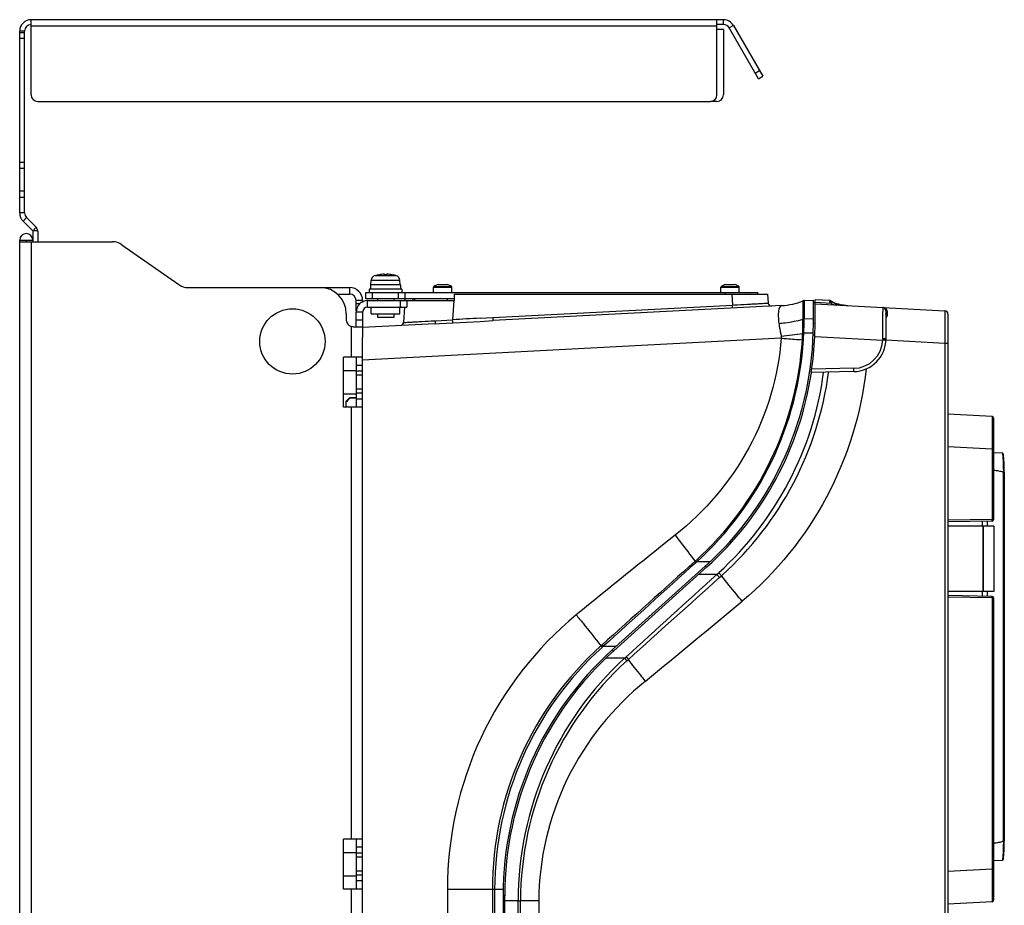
# Model space of a CAD drawing. Header units: millimetres. Extents: x 0 to 3364, y 0 to 2378.
# Tile 9 of 36: x 723 to 1024, y 1231 to 1502. Entities that reach past the tile are written whole.
import ezdxf

# ---------------------------------------------------------------- set-up
doc = ezdxf.new("R2010")
doc.units = ezdxf.units.MM
doc.header["$LTSCALE"] = 185.02
doc.layers.add('00_COMPONENTS', color=7, linetype='CONTINUOUS')

msp = doc.modelspace()

# ---------------------------------------------------------------- linework, layer by layer
at = {"layer": '00_COMPONENTS', "color": 7, "linetype": 'CONTINUOUS'}
for p, q in [((726.27, 1478.97), (726.27, 1501.97)), ((938.25, 1501.97), (726.27, 1501.97)), ((936.25, 1478.97), (936.25, 1501.97)), ((938.25, 1500.47), (938.25, 1501.97)), ((722.77, 1442.79), (722.77, 1498.47)), ((941.28, 1500.22), (950.27, 1484.64)), ((724.27, 1497.97), (722.77, 1497.97)), ((724.27, 1496.23), (722.77, 1496.23)), ((948.97, 1483.89), (950.27, 1484.64)), ((728.27, 1476.97), (934.25, 1476.97)), ((723.79, 1440.32), (726.74, 1437.36)), ((726.77, 1437.31), (726.77, 1433.97)), ((724.77, 1434.47), (724.77, 1433.97)), ((831.56, 1423.63), (832.32, 1423.81)), ((832.32, 1423.81), (832.32, 1423.81)), ((834.42, 1423.81), (834.42, 1424.03)), ((834.77, 1423.81), (834.42, 1423.81)), ((835.12, 1423.81), (834.77, 1423.81)), ((835.12, 1424.03), (835.12, 1423.81)), ((837.22, 1423.81), (837.22, 1423.81)), ((837.97, 1423.63), (837.22, 1423.81)), ((830.17, 1420.77), (830.17, 1419.47)), ((839.37, 1420.77), (830.17, 1420.77)), ((830.27, 1420.77), (830.39, 1422.23)), ((839.27, 1420.77), (839.14, 1422.23)), ((839.37, 1420.77), (839.37, 1419.47)), ((849.47, 1418.47), (849.47, 1420.06)), ((850.87, 1420.87), (853.67, 1420.87)), ((855.07, 1418.47), (855.07, 1420.06)), ((937.47, 1418.47), (937.47, 1420.06)), ((938.87, 1420.87), (941.67, 1420.87)), ((943.07, 1418.47), (943.07, 1420.06)), ((819.94, 1417.97), (823.77, 1417.97)), ((828.77, 1416.47), (828.77, 1418.47)), ((828.77, 1418.47), (948.77, 1418.47)), ((829.77, 1419.47), (829.77, 1418.47)), ((839.77, 1419.47), (829.77, 1419.47)), ((839.77, 1419.47), (839.77, 1418.47)), ((840.77, 1416.47), (840.77, 1418.47)), ((855.8, 1417.97), (855.77, 1415.97)), ((855.8, 1417.97), (951.77, 1417.97)), ((948.77, 1417.97), (948.77, 1418.47)), ((951.77, 1417.97), (951.91, 1415.24)), ((825.77, 1412.84), (825.77, 1415.97)), ((855.77, 1416.47), (828.77, 1416.47)), ((829.27, 1415.97), (855.77, 1415.97)), ((832.27, 1416.47), (832.27, 1415.97)), ((837.27, 1416.47), (837.27, 1415.97)), ((839.27, 1415.97), (839.27, 1413.97)), ((840.56, 1414), (840.31, 1409.29)), ((840.69, 1416.47), (840.66, 1415.97)), ((841.27, 1415.97), (841.27, 1413.97)), ((843.27, 1415.97), (843.26, 1416.47)), ((843.77, 1415.97), (843.77, 1416.47)), ((956.14, 1414.46), (867.72, 1409.83)), ((962.72, 1415.94), (962.61, 1415.9)), ((962.61, 1415.9), (962.61, 1415.9)), ((962.61, 1415.9), (962.61, 1415.9)), ((962.94, 1415.97), (965.77, 1416.12)), ((965.77, 1408.99), (965.77, 1416.12)), ((965.77, 1415.37), (966.16, 1415.44)), ((966.27, 1409.02), (966.27, 1416.2)), ((970.77, 1415.97), (966.27, 1416.2)), ((966.27, 1414.94), (1006.02, 1412.86)), ((970.77, 1415.97), (970.77, 1415.77)), ((976.31, 1414.42), (974.35, 1414.7)), ((825.77, 1407.97), (825.77, 1412.47)), ((832.27, 1411.97), (832.27, 1410.77)), ((837.27, 1411.97), (837.27, 1410.77)), ((987.97, 1412.86), (987.97, 1404.24)), ((1006.97, 1411.86), (1006.97, 777.07)), ((849.84, 1408.89), (827.77, 1407.73)), ((837.27, 1410.77), (832.27, 1410.77)), ((849.84, 1408.89), (851.33, 1408.96)), ((863.77, 1409.62), (867.72, 1409.83)), ((966.18, 1404.96), (966.27, 1409.02)), ((827.77, 771.97), (827.77, 1404.67)), ((987.97, 1404.24), (987.96, 1403.83)), ((825.77, 1398.62), (825.77, 1383.32)), ((827.77, 1396.12), (825.77, 1396.12)), ((821.95, 1394.53), (825.77, 1394.53)), ((827.77, 1393.12), (825.77, 1393.12)), ((978.14, 1394.24), (965.13, 1394.01)), ((821.95, 1387.41), (825.77, 1387.41)), ((827.77, 1388.82), (825.77, 1388.82)), ((822.77, 1385.23), (823.67, 1386.14)), ((822.77, 1383.32), (822.77, 1385.23)), ((822.89, 1385.11), (822.77, 1384.99)), ((825.76, 1386.28), (823.77, 1386.25)), ((823.77, 1386.05), (823.77, 1386.25)), ((825.1, 1386.07), (823.77, 1386.05)), ((825.77, 1386.07), (825.1, 1386.07)), ((827.77, 1385.82), (825.77, 1385.82)), ((1020.49, 1380.49), (1006.97, 1381.2)), ((1020.97, 1379.99), (1020.97, 1348.99)), ((1023.59, 1369.28), (1020.97, 1369.37)), ((1024.23, 1363.47), (1024.23, 1250.46)), ((1020.47, 1348.49), (1006.97, 1348.26)), ((1018.97, 1348.47), (1018.97, 1346.97)), ((1020.98, 1346.97), (1006.97, 1346.97)), ((1020.98, 1346.97), (1020.98, 1326.97)), ((932.68, 1334.67), (904.18, 1309.02)), ((904.68, 1308.79), (933.18, 1334.45)), ((1020.98, 1326.97), (1006.97, 1326.97)), ((1018.97, 1326.97), (1018.97, 1325.47)), ((1020.47, 1325.44), (1006.97, 1325.67)), ((1020.97, 1324.94), (1020.97, 1232.44)), ((825.77, 1251.12), (825.77, 1235.82)), ((827.77, 1248.62), (825.77, 1248.62)), ((821.95, 1247.03), (825.77, 1247.03)), ((827.77, 1245.62), (825.77, 1245.62)), ((1023.9, 1244.88), (1023.95, 1245.05)), ((1020.97, 1244.56), (1023.59, 1244.65)), ((1023.59, 1244.65), (1023.75, 1244.7)), ((1023.75, 1244.7), (1023.9, 1244.88)), ((821.95, 1239.91), (825.77, 1239.91)), ((827.77, 1241.32), (825.77, 1241.32)), ((827.77, 1238.32), (825.77, 1238.32)), ((870.77, 1233.96), (870.77, 954.97)), ((871.27, 955.19), (871.27, 1233.74)), ((1020.49, 1231.94), (1006.97, 1231.23))]:
    msp.add_line(p, q, dxfattribs=at)
at = {"layer": '00_COMPONENTS', "color": 9, "linetype": 'CONTINUOUS'}
for p, q in [((724.27, 1498.47), (722.77, 1498.47)), ((936.25, 1499.97), (726.27, 1499.97)), ((941.28, 1500.22), (939.98, 1499.47)), ((947.97, 1485.63), (949.27, 1486.38)), ((722.77, 1458.39), (724.27, 1458.39)), ((722.77, 1456.5), (724.27, 1456.5)), ((724.27, 1449.43), (722.77, 1449.43)), ((724.27, 1447.54), (722.77, 1447.54)), ((724.27, 1442.79), (722.77, 1442.79)), ((724.85, 1441.38), (723.79, 1440.32)), ((727.81, 1438.43), (726.74, 1437.36)), ((728.27, 1437.31), (726.77, 1437.31)), ((722.77, 1434.47), (726.77, 1434.47)), ((726.27, 1433.97), (726.27, 760.97)), ((831.56, 1423.63), (837.97, 1423.63)), ((823.77, 1419.97), (823.77, 1417.97)), ((830.39, 1422.23), (839.14, 1422.23)), ((849.47, 1420.06), (855.07, 1420.06)), ((849.6, 1420.29), (854.94, 1420.29)), ((937.47, 1420.06), (943.07, 1420.06)), ((937.6, 1420.29), (942.94, 1420.29)), ((830.77, 1416.47), (830.77, 1418.47)), ((838.77, 1416.47), (838.77, 1418.47)), ((938.77, 1417.97), (938.77, 1418.47)), ((940.78, 1417.97), (940.96, 1414.61)), ((827.77, 1415.97), (825.77, 1415.97)), ((826.85, 1414.97), (825.77, 1414.97)), ((829.27, 1413.97), (829.27, 1415.97)), ((853.77, 1415.97), (853.77, 1416.47)), ((855.64, 1415.97), (855.33, 1410.11)), ((867.67, 1410.77), (940.96, 1414.61)), ((940.96, 1414.61), (941.57, 1414.65)), ((956.14, 1414.46), (956.08, 1414.45)), ((971.3, 1415.1), (966.27, 1415.35)), ((972.51, 1414.99), (970.77, 1415.97)), ((972.51, 1414.99), (970.77, 1415.77)), ((827.77, 1412.47), (825.77, 1412.47)), ((988.43, 1411.93), (988.43, 1412.42)), ((988.43, 1411.52), (988.43, 1411.93)), ((824.27, 1408.03), (824.27, 1398.62)), ((827.77, 1409.97), (825.77, 1409.97)), ((849.75, 1409.8), (850.13, 1409.82)), ((850.13, 1409.82), (855.33, 1410.11)), ((851.33, 1408.96), (855.39, 1409.16)), ((855.39, 1409.16), (863.77, 1409.62)), ((863.72, 1410.56), (867.67, 1410.77)), ((965.77, 1410.39), (962.97, 1410.33)), ((965.77, 1408.99), (966.27, 1409.02)), ((955.94, 1405.08), (955.92, 1404.46)), ((965.72, 1405.97), (962.85, 1405.97)), ((965.7, 1405.48), (966.2, 1405.47)), ((966.18, 1404.96), (987.01, 1403.87)), ((955.92, 1404.46), (827.77, 1397.75)), ((962.73, 1403.96), (962.41, 1403.98)), ((987.02, 1404.28), (987.01, 1403.87)), ((987.49, 1403.85), (987.01, 1403.87)), ((1006.02, 1402.87), (987.94, 1403.82)), ((1006.02, 1402.87), (1006.02, 786.06)), ((1006.97, 1402.87), (1006.02, 1402.87)), ((827.77, 1394.32), (825.77, 1394.32)), ((978.18, 1395.24), (965.28, 1395.02)), ((827.77, 1387.62), (825.77, 1387.62)), ((824.27, 1383.32), (824.27, 1251.12)), ((1020.49, 1370.5), (1006.97, 1371.21)), ((1020.49, 1370.5), (1020.49, 1348.99)), ((1020.97, 1370.5), (1020.49, 1370.5)), ((1023.93, 1363.48), (1023.93, 1250.45)), ((1020.49, 1348.99), (1006.97, 1348.76)), ((1017.49, 1348.44), (1017.49, 1346.97)), ((1020.97, 1348.99), (1020.49, 1348.99)), ((1017.63, 1346.97), (1017.63, 1326.97)), ((1017.72, 1346.97), (1017.72, 1326.97)), ((929.75, 1336.35), (929.55, 1336.18)), ((929.86, 1335.84), (929.55, 1336.18)), ((930.05, 1336.01), (929.75, 1336.35)), ((930.05, 1336.01), (929.86, 1335.84)), ((934.13, 1336.01), (930.05, 1336.01)), ((932.68, 1334.67), (933.01, 1334.3)), ((936.22, 1332.15), (936.81, 1332.68)), ((936.81, 1332.68), (937.65, 1331.76)), ((936.22, 1332.15), (930.62, 1332.15)), ((936.22, 1332.15), (937.06, 1331.23)), ((937.06, 1331.23), (937.65, 1331.76)), ((937.65, 1331.76), (937.82, 1331.91)), ((1017.49, 1326.97), (1017.49, 1325.49)), ((1020.49, 1324.94), (1006.97, 1325.17)), ((1020.49, 1324.94), (1020.49, 1241.93)), ((1020.97, 1324.94), (1020.49, 1324.94)), ((900.96, 1310.47), (900.71, 1310.25)), ((901.08, 1309.83), (900.71, 1310.25)), ((901.33, 1310.05), (900.96, 1310.47)), ((901.33, 1310.05), (901.08, 1309.83)), ((905.34, 1310.05), (901.33, 1310.05)), ((904.18, 1309.02), (904.52, 1308.64)), ((907.97, 1306.49), (902.21, 1306.49)), ((907.97, 1306.49), (908.42, 1306.91)), ((907.97, 1306.49), (908.67, 1305.73)), ((908.42, 1306.91), (909.12, 1306.14)), ((908.67, 1305.73), (909.12, 1306.14)), ((827.77, 1246.82), (825.77, 1246.82)), ((827.77, 1240.12), (825.77, 1240.12)), ((1020.49, 1241.93), (1006.97, 1241.22)), ((1020.97, 1241.93), (1020.49, 1241.93)), ((824.27, 1235.82), (824.27, 1103.62)), ((853.7, 1235.74), (853.7, 953.19)), ((870.78, 1235.74), (853.7, 1235.74)), ((867.49, 1235.74), (867.49, 953.19)), ((868.18, 1235.74), (868.18, 953.19)), ((870.77, 1233.96), (871.27, 1233.96)), ((875.36, 1232.18), (871.27, 1232.18)), ((875.36, 956.75), (875.36, 1232.18)), ((875.36, 1232.18), (876.11, 1232.18)), ((876.11, 956.75), (876.11, 1232.18)), ((881.71, 1232.18), (876.11, 1232.18)), ((881.71, 1232.18), (881.71, 956.75))]:
    msp.add_line(p, q, dxfattribs=at)
at = {"layer": '00_COMPONENTS', "color": 3, "linetype": 'CONTINUOUS'}
for p, q in [((724.27, 1442.79), (724.27, 1498.47)), ((938.25, 1500.47), (936.25, 1500.47)), ((938.25, 1498.97), (936.25, 1498.97)), ((938.25, 1498.97), (938.25, 1478.97)), ((948.97, 1483.89), (939.98, 1499.47)), ((936.25, 1476.97), (934.25, 1476.97)), ((724.85, 1441.38), (727.81, 1438.43)), ((728.27, 1437.31), (728.27, 1433.97)), ((722.77, 760.47), (722.77, 1434.47)), ((722.77, 1433.97), (751.19, 1433.97)), ((754.06, 1433.06), (771.47, 1420.87)), ((774.34, 1419.97), (823.77, 1419.97)), ((827.77, 1415.97), (827.77, 1415.34)), ((829.27, 1413.97), (841.27, 1413.97)), ((830.42, 1411.97), (830.42, 1413.97)), ((839.12, 1411.97), (839.12, 1413.97)), ((822.77, 1411.97), (822.77, 1409.97)), ((827.77, 1412.47), (827.77, 1404.67)), ((830.42, 1411.97), (839.11, 1411.97)), ((824.77, 1407.97), (824.27, 1408.03)), ((824.77, 1407.97), (827.62, 1407.97)), ((821.95, 1383.32), (821.95, 1398.62)), ((827.77, 1398.62), (821.95, 1398.62)), ((827.77, 1383.32), (821.95, 1383.32)), ((821.95, 1235.82), (821.95, 1251.12)), ((827.77, 1251.12), (821.95, 1251.12)), ((827.77, 1235.82), (821.95, 1235.82))]:
    msp.add_line(p, q, dxfattribs=at)
at = {"layer": '00_COMPONENTS', "color": 7, "linetype": 'CONTINUOUS'}
for points in [[(1024.23, 1363.47), (1024.23, 1363.75), (1024.22, 1364.73), (1024.19, 1365.62), (1024.17, 1366.42), (1024.13, 1367.11), (1024.09, 1367.69), (1024.07, 1367.94), (1024.03, 1368.35), (1023.99, 1368.66), (1023.95, 1368.89), (1023.9, 1369.05), (1023.75, 1369.23), (1023.59, 1369.28)], [(1023.95, 1245.05), (1023.99, 1245.27), (1024.03, 1245.58), (1024.07, 1246), (1024.09, 1246.25), (1024.13, 1246.83), (1024.17, 1247.52), (1024.19, 1248.32), (1024.22, 1249.22), (1024.23, 1250.19), (1024.23, 1250.46)]]:
    msp.add_lwpolyline(points, dxfattribs=at)
at = {"layer": '00_COMPONENTS', "color": 3, "linetype": 'CONTINUOUS'}
msp.add_circle((806.27, 1403.47), 10, dxfattribs=at)
at = {"layer": '00_COMPONENTS', "color": 7, "linetype": 'CONTINUOUS'}
for centre, radius, start, end in [((726.27, 1498.47), 3.5, 90, 180), ((938.25, 1498.47), 3.5, 30, 90), ((728.27, 1478.97), 2, 180, 270), ((934.25, 1478.97), 2, 270, 360), ((726.27, 1442.79), 3.5, 180, 225), ((726.69, 1437.31), 0.0721, 0, 45), ((831.99, 1422.09), 1.6, 105.494, 175), ((834.77, 1412.07), 11.99, 94.0636, 101.7858), ((834.77, 1412.07), 11.99, 78.2142, 85.9364), ((837.54, 1422.09), 1.6, 5, 74.506), ((849.75, 1420.06), 0.28, 122.2692, 180), ((852.27, 1416.07), 5, 106.2602, 122.2692), ((852.27, 1416.07), 5, 57.7308, 73.7398), ((854.79, 1420.06), 0.28, 0, 57.7308), ((937.75, 1420.06), 0.28, 122.2692, 180), ((940.27, 1416.07), 5, 106.2602, 122.2692), ((940.27, 1416.07), 5, 57.7308, 73.7398), ((942.79, 1420.06), 0.28, 0, 57.7308), ((823.77, 1415.97), 2, 0, 90), ((829.27, 1412.47), 3.5, 90, 180), ((952.91, 1415.29), 1, 183, 273), ((955.09, 1434.43), 20, 273.0001, 292.0963), ((962.99, 1414.98), 1, 92.9968, 112.0936), ((962.99, 1414.97), 1.01, 93.0539, 105.7249), ((977.5, 1429.37), 15, 243.3452, 257.9122), ((986.97, 1412.86), 1, 359.867, 86.993), ((1005.97, 1411.86), 1, 0.0273, 87.0014), ((1005.97, 1411.86), 1, 0, 87), ((839.31, 1409.34), 1, 272.9796, 356.9979), ((839.31, 1409.34), 1, 301.002, 357), ((865.77, 1408.99), 100, 312, 360), ((866.27, 1409.02), 100, 351.3681, 357.6724), ((977.97, 1404.24), 10, 271, 360), ((866.27, 1408.77), 100, 312, 351.4445), ((940.11, 1275.39), 160.56, 136.435, 136.8926), ((1020.47, 1379.99), 0.5, 0.0067, 87.0004), ((1020.47, 1348.99), 0.5, 271, 360), ((1020.47, 1324.94), 0.5, 0, 89), ((971.77, 1233.96), 101, 132, 180), ((972.27, 1233.74), 101, 132, 180), ((1020.47, 1232.44), 0.5, 272.9996, 359.9933)]:
    msp.add_arc(centre, radius, start, end, dxfattribs=at)
at = {"layer": '00_COMPONENTS', "color": 3, "linetype": 'CONTINUOUS'}
for centre, radius, start, end in [((726.27, 1498.47), 2, 90, 180), ((938.25, 1498.47), 2, 30, 90), ((936.25, 1478.97), 2, 270, 360), ((726.27, 1442.79), 2, 180, 225), ((726.69, 1437.31), 1.57, 0, 45), ((724.77, 1434.47), 2, 0, 180), ((751.19, 1428.97), 5, 55, 90), ((774.34, 1424.97), 5, 235, 270), ((814.77, 1411.97), 8, 0, 90), ((823.77, 1415.97), 4, 0, 90), ((829.27, 1412.47), 1.5, 90, 180), ((824.77, 1409.97), 2, 180, 255.5225)]:
    msp.add_arc(centre, radius, start, end, dxfattribs=at)
at = {"layer": '00_COMPONENTS', "color": 9, "linetype": 'CONTINUOUS'}
for centre, radius, start, end in [((955.11, 1434.16), 19.74, 272.8196, 292.3157), ((974.75, 1422.25), 7.6, 252.8526, 255.5275), ((974.51, 1418.9), 4.39, 242.8612, 250.8788), ((-148.02, 1410.9), 1135.06, 359.66576, 0.03665), ((659.4, 1411.29), 327.64, 0.0585, 0.2258), ((987.52, 1411.52), 0.908, 345.9106, 359.9755), ((1056.13, -2186.05), 3601.76, 93.06232, 93.19592), ((855.75, 1409.9), 106.84, 357.8748, 0.1981), ((874.13, 1410.72), 88.84, 356.9314, 359.7464), ((987.45, 1411.57), 0.995, 302.0711, 307.8876), ((923.08, 1680.72), 277.59, 276.7987, 278.1661), ((877.83, 1409.39), 84.75, 356.3413, 357.6664), ((965.47, 1365.42), 40.63, 93.6974, 94.1686), ((837.16, 1411.96), 125.83, 356.3556, 357.2681), ((862.85, 1410.36), 99.76, 312.1079, 356.3367), ((862.59, 1410.29), 100.34, 312.2456, 356.3856), ((978.02, 1404.24), 9, 271.0003, 357.6457), ((986.99, 1383.9), 20.38, 88.5836, 89.9236), ((983.48, 1307.51), 96.42, 87.3852, 87.6173), ((869.04, 1407.23), 100.74, 312.274, 352.4444), ((869.96, 1407.15), 101.32, 312.0457, 352.5458), ((2449.02, -578.57), 2454.43, 128.4309, 129.33774), ((-848.52, 3466.31), 2793.34, 309.1313, 309.91853), ((967.64, 1235.75), 100.15, 131.9419, 180.0074), ((968.08, 1235.73), 99.89, 132.1176, 179.996), ((976.23, 1232.23), 100.87, 132.5849, 180.0289), ((975.59, 1232.12), 99.48, 132.2719, 179.9672)]:
    msp.add_arc(centre, radius, start, end, dxfattribs=at)
at = {"layer": '00_COMPONENTS', "color": 7, "linetype": 'CONTINUOUS'}
for points, knots in [([(834.42, 1424.03), (834.42, 1424.03), (834.4, 1424.04), (834.37, 1424.04), (834.33, 1424.04), (834.27, 1424.04), (834.19, 1424.04), (834.07, 1424.04), (833.98, 1424.03), (833.92, 1424.03)], [0, 0, 0, 0, 0.022763, 0.080069, 0.172167, 0.295952, 0.446797, 0.618934, 1, 1, 1, 1]), ([(835.62, 1424.03), (835.55, 1424.03), (835.46, 1424.04), (835.34, 1424.04), (835.27, 1424.04), (835.21, 1424.04), (835.16, 1424.04), (835.13, 1424.04), (835.12, 1424.03), (835.12, 1424.03)], [0, 0, 0, 0, 0.381066, 0.553203, 0.704048, 0.827833, 0.919931, 0.977237, 1, 1, 1, 1]), ([(971.3, 1415.1), (971.21, 1415.16), (970.99, 1415.33), (970.77, 1415.59), (970.77, 1415.77)], [0, 0, 0, 0, 0.374119, 1, 1, 1, 1]), ([(825.73, 1408.08), (825.74, 1408.1), (825.76, 1408.15), (825.77, 1408.21), (825.77, 1408.23)], [0, 0, 0, 0, 0.467759, 1, 1, 1, 1]), ([(1020.97, 1364.1), (1021.47, 1364.05), (1022.22, 1363.94), (1023.21, 1363.73), (1023.71, 1363.59), (1023.93, 1363.48)], [0, 0, 0, 0, 0.500159, 0.750247, 1, 1, 1, 1]), ([(1023.93, 1363.48), (1023.97, 1363.48), (1024.04, 1363.48), (1024.14, 1363.48), (1024.18, 1363.47), (1024.23, 1363.48), (1024.23, 1363.47)], [0, 0, 0, 0, 0.382533, 0.707492, 0.923441, 1, 1, 1, 1]), ([(1023.93, 1250.45), (1023.71, 1250.34), (1023.21, 1250.2), (1022.22, 1249.99), (1021.47, 1249.88), (1020.97, 1249.83)], [0, 0, 0, 0, 0.249752, 0.499841, 1, 1, 1, 1]), ([(1023.93, 1250.45), (1023.97, 1250.45), (1024.04, 1250.45), (1024.14, 1250.45), (1024.18, 1250.46), (1024.23, 1250.45), (1024.23, 1250.46)], [0, 0, 0, 0, 0.382482, 0.707438, 0.923501, 1, 1, 1, 1])]:
    msp.add_open_spline(points, degree=3, knots=knots, dxfattribs=at)
at = {"layer": '00_COMPONENTS', "color": 9, "linetype": 'CONTINUOUS'}
for points, knots in [([(941.01, 1413.67), (940.99, 1413.67), (941.03, 1413.82), (940.97, 1413.96), (940.98, 1414.28), (940.96, 1414.49), (940.96, 1414.61)], [0, 0, 0, 0, 0.075293, 0.289715, 0.613935, 1, 1, 1, 1]), ([(941.57, 1414.65), (942.91, 1414.72), (944.84, 1414.82), (947.29, 1414.96), (948.83, 1415.04), (950.08, 1415.12), (950.94, 1415.16), (951.43, 1415.21), (951.7, 1415.21), (951.8, 1415.25), (951.91, 1415.22), (951.91, 1415.24)], [0, 0, 0, 0, 0.38733, 0.560213, 0.71087, 0.833944, 0.92509, 0.957638, 0.981091, 0.99524, 1, 1, 1, 1]), ([(956.08, 1414.45), (955.47, 1414.31), (955, 1412.8), (955, 1411.02), (955.1, 1409.7), (955.2, 1408.99)], [0, 0, 0, 0, 0.329583, 0.625389, 1, 1, 1, 1]), ([(962.61, 1415.9), (962.58, 1415.88), (962.63, 1415.71), (962.57, 1415.45), (962.59, 1414.96), (962.58, 1414.31), (962.58, 1413.49), (962.58, 1412.13), (962.58, 1411.04), (962.59, 1410.27)], [0, 0, 0, 0, 0.018473, 0.07086, 0.156252, 0.273006, 0.418808, 0.590869, 1, 1, 1, 1]), ([(962.94, 1415.97), (962.94, 1415.97), (962.94, 1415.97), (962.94, 1415.97), (962.94, 1415.97)], [0, 0, 0, 0, 0.442577, 1, 1, 1, 1]), ([(962.94, 1415.97), (962.94, 1415.97), (962.94, 1415.97), (962.94, 1415.97), (962.94, 1415.97)], [0, 0, 0, 0, 0.426737, 1, 1, 1, 1]), ([(962.94, 1415.97), (962.99, 1415.83), (962.93, 1415.28), (963.01, 1414.17), (962.97, 1412.43), (962.98, 1411.08), (962.97, 1410.33)], [0, 0, 0, 0, 0.078713, 0.283109, 0.598, 1, 1, 1, 1]), ([(974.76, 1414.56), (974.45, 1414.6), (974.04, 1414.65), (973.63, 1414.73), (973.54, 1414.75)], [0, 0, 0, 0, 0.769987, 1, 1, 1, 1]), ([(987.02, 1413.86), (987.05, 1413.85), (986.99, 1413.69), (987.05, 1413.5), (987.02, 1413.07), (987.04, 1412.77), (987.04, 1412.59)], [0, 0, 0, 0, 0.06423, 0.254404, 0.56811, 1, 1, 1, 1]), ([(988.43, 1412.42), (988.43, 1412.53), (988.39, 1412.91), (988.18, 1413.27), (987.97, 1413.45)], [0, 0, 0, 0, 0.277335, 1, 1, 1, 1]), ([(988.03, 1411.72), (988.01, 1411.75), (987.98, 1411.81), (987.97, 1411.87), (987.97, 1411.9)], [0, 0, 0, 0, 0.510798, 1, 1, 1, 1]), ([(1006.02, 1412.86), (1006.03, 1412.85), (1006.01, 1412.75), (1006.04, 1412.65), (1006.03, 1412.39), (1006.04, 1411.9), (1006.04, 1411.06), (1006.04, 1409.84), (1006.04, 1408.35), (1006.03, 1405.99), (1006.02, 1404.14), (1006.02, 1402.87)], [0, 0, 0, 0, 0.004866, 0.019267, 0.043097, 0.076151, 0.16852, 0.292865, 0.444423, 0.617285, 1, 1, 1, 1]), ([(840.31, 1409.29), (840.31, 1409.27), (840.4, 1409.3), (840.49, 1409.28), (840.72, 1409.3), (841.14, 1409.31), (841.89, 1409.36), (842.98, 1409.41), (844.36, 1409.49), (846.65, 1409.62), (848.47, 1409.72), (849.75, 1409.8)], [0, 0, 0, 0, 0.004381, 0.017512, 0.039337, 0.06978, 0.15575, 0.27353, 0.420401, 0.593086, 1, 1, 1, 1]), ([(849.84, 1408.89), (849.96, 1408.9), (850.13, 1409.3), (850.14, 1409.6), (850.13, 1409.82)], [0, 0, 0, 0, 0.346696, 1, 1, 1, 1]), ([(855.39, 1409.16), (855.39, 1409.19), (855.37, 1409.51), (855.35, 1409.82), (855.33, 1410.11)], [0, 0, 0, 0, 0.092594, 1, 1, 1, 1]), ([(867.72, 1409.83), (867.7, 1409.83), (867.75, 1409.98), (867.69, 1410.12), (867.7, 1410.44), (867.68, 1410.65), (867.67, 1410.77)], [0, 0, 0, 0, 0.075292, 0.289714, 0.613935, 1, 1, 1, 1]), ([(955.2, 1408.99), (955.84, 1409.05), (958.32, 1409.3), (960.79, 1409.78), (962.59, 1410.27)], [0, 0, 0, 0, 0.255958, 1, 1, 1, 1]), ([(955.2, 1408.99), (955.24, 1408.68), (955.44, 1407.37), (955.7, 1406.06), (955.94, 1405.08)], [0, 0, 0, 0, 0.237894, 1, 1, 1, 1]), ([(955.92, 1404.46), (955.07, 1392.83), (948.17, 1369.68), (932.57, 1351.38), (923.42, 1344.13)], [0, 0, 0, 0, 0.499913, 1, 1, 1, 1]), ([(955.92, 1404.46), (956.48, 1404.42), (958.64, 1404.26), (960.8, 1404.1), (962.41, 1403.98)], [0, 0, 0, 0, 0.256128, 1, 1, 1, 1]), ([(987.97, 1404.24), (987.97, 1404.28), (987.71, 1404.23), (987.61, 1404.27), (987.5, 1404.28)], [0, 0, 0, 0, 0.268937, 1, 1, 1, 1]), ([(987.96, 1403.83), (987.96, 1403.84), (987.91, 1403.82), (987.9, 1403.83), (987.88, 1403.83)], [0, 0, 0, 0, 0.254547, 1, 1, 1, 1]), ([(981.92, 1395.09), (980.41, 1381.48), (972.18, 1354.59), (954.46, 1332.71), (943.96, 1323.94)], [0, 0, 0, 0, 0.500163, 1, 1, 1, 1]), ([(978.14, 1394.24), (978.17, 1394.24), (978.15, 1394.4), (978.19, 1394.55), (978.18, 1394.89), (978.18, 1395.11), (978.18, 1395.24)], [0, 0, 0, 0, 0.078585, 0.294972, 0.619045, 1, 1, 1, 1]), ([(1020.49, 1380.49), (1020.5, 1380.49), (1020.49, 1380.46), (1020.5, 1380.44), (1020.49, 1380.37), (1020.5, 1380.25), (1020.5, 1380.03), (1020.5, 1379.7), (1020.5, 1379.28), (1020.5, 1378.78), (1020.5, 1378.2), (1020.5, 1377.28), (1020.5, 1375.98), (1020.5, 1374.28), (1020.5, 1372.43), (1020.49, 1371.15), (1020.49, 1370.5)], [0, 0, 0, 0, 0.001219, 0.004832, 0.010834, 0.019213, 0.043039, 0.07607, 0.118008, 0.168438, 0.226891, 0.292792, 0.444351, 0.617274, 0.804896, 1, 1, 1, 1]), ([(1023.59, 1369.28), (1023.6, 1369.28), (1023.63, 1369.23), (1023.67, 1369.1), (1023.73, 1368.77), (1023.78, 1368.25), (1023.83, 1367.54), (1023.87, 1366.68), (1023.92, 1365.31), (1023.94, 1364.22), (1023.94, 1363.48)], [0, 0, 0, 0, 0.007189, 0.022397, 0.079415, 0.170902, 0.293827, 0.443907, 0.615799, 1, 1, 1, 1]), ([(1020.47, 1348.49), (1020.49, 1348.49), (1020.48, 1348.57), (1020.5, 1348.65), (1020.49, 1348.81), (1020.49, 1348.93), (1020.49, 1348.99)], [0, 0, 0, 0, 0.078435, 0.295172, 0.618648, 1, 1, 1, 1]), ([(923.42, 1344.13), (923.96, 1343.44), (926.03, 1340.8), (928.07, 1338.15), (929.55, 1336.18)], [0, 0, 0, 0, 0.263115, 1, 1, 1, 1]), ([(943.96, 1323.94), (943.37, 1324.65), (941.23, 1327.23), (939.13, 1329.83), (937.65, 1331.76)], [0, 0, 0, 0, 0.27586, 1, 1, 1, 1]), ([(1020.49, 1324.94), (1020.49, 1325), (1020.49, 1325.12), (1020.5, 1325.28), (1020.48, 1325.36), (1020.49, 1325.44), (1020.47, 1325.44)], [0, 0, 0, 0, 0.381352, 0.704828, 0.921565, 1, 1, 1, 1]), ([(893.18, 1319.74), (880.91, 1309.7), (860.72, 1283.7), (853.7, 1251.6), (853.7, 1235.74)], [0, 0, 0, 0, 0.499809, 1, 1, 1, 1]), ([(893.18, 1319.74), (893.87, 1318.9), (896.41, 1315.76), (898.92, 1312.59), (900.71, 1310.25)], [0, 0, 0, 0, 0.270143, 1, 1, 1, 1]), ([(914.35, 1299.51), (913.88, 1300.1), (912.12, 1302.29), (910.37, 1304.5), (909.12, 1306.14)], [0, 0, 0, 0, 0.26694, 1, 1, 1, 1]), ([(914.35, 1299.51), (904.43, 1291.45), (887.8, 1270.85), (881.71, 1244.96), (881.71, 1232.18)], [0, 0, 0, 0, 0.500099, 1, 1, 1, 1]), ([(1023.94, 1250.45), (1023.94, 1249.71), (1023.92, 1248.62), (1023.87, 1247.25), (1023.83, 1246.39), (1023.78, 1245.68), (1023.73, 1245.16), (1023.67, 1244.83), (1023.63, 1244.7), (1023.6, 1244.65), (1023.59, 1244.65)], [0, 0, 0, 0, 0.384201, 0.556093, 0.706173, 0.829098, 0.920585, 0.977603, 0.992811, 1, 1, 1, 1]), ([(1020.49, 1241.93), (1020.49, 1241.28), (1020.5, 1240), (1020.5, 1238.15), (1020.5, 1236.45), (1020.5, 1235.15), (1020.5, 1234.23), (1020.5, 1233.65), (1020.5, 1233.15), (1020.5, 1232.73), (1020.5, 1232.4), (1020.5, 1232.18), (1020.49, 1232.06), (1020.5, 1231.99), (1020.49, 1231.97), (1020.5, 1231.94), (1020.49, 1231.94)], [0, 0, 0, 0, 0.195104, 0.382726, 0.555649, 0.707208, 0.773109, 0.831562, 0.881992, 0.92393, 0.956961, 0.980787, 0.989166, 0.995168, 0.998781, 1, 1, 1, 1])]:
    msp.add_open_spline(points, degree=3, knots=knots, dxfattribs=at)
at = {"layer": '00_COMPONENTS', "color": 7, "linetype": 'CONTINUOUS'}
msp.add_open_spline([(971.3, 1415.1), (971.74, 1414.81), (972.28, 1414.62), (972.8, 1414.6)], degree=3, dxfattribs=at)
at = {"layer": '00_COMPONENTS', "color": 9, "linetype": 'CONTINUOUS'}
for points in [[(973.54, 1414.75), (973.31, 1414.79), (973.08, 1414.84), (972.85, 1414.9)], [(987.54, 1413.73), (987.38, 1413.8), (987.2, 1413.84), (987.02, 1413.85)], [(987.97, 1413.45), (987.85, 1413.57), (987.7, 1413.66), (987.54, 1413.73)], [(988.2, 1412.49), (988.07, 1412.56), (987.97, 1412.71), (987.97, 1412.85)], [(988.43, 1411.52), (988.28, 1411.53), (988.11, 1411.6), (988.03, 1411.72)], [(988.06, 1410.78), (988.22, 1410.91), (988.35, 1411.1), (988.4, 1411.3)], [(988.43, 1412.42), (988.35, 1412.43), (988.27, 1412.45), (988.2, 1412.49)], [(962.97, 1410.33), (962.85, 1410.32), (962.72, 1410.32), (962.61, 1410.26)], [(929.55, 1336.18), (920.02, 1327.61), (910.49, 1319.04), (900.96, 1310.47)], [(929.86, 1335.84), (920.35, 1327.24), (910.84, 1318.65), (901.33, 1310.05)], [(908.42, 1306.91), (917.69, 1315.32), (926.95, 1323.74), (936.22, 1332.15)], [(909.12, 1306.14), (918.44, 1314.5), (927.75, 1322.86), (937.06, 1331.23)]]:
    msp.add_open_spline(points, degree=3, dxfattribs=at)
at = {"layer": '00_COMPONENTS', "color": 3, "linetype": 'CONTINUOUS'}
for points, knots in [([(827.68, 1407.98), (827.67, 1407.97), (827.65, 1407.97), (827.63, 1407.97), (827.62, 1407.97)], [0, 0, 0, 0, 0.480843, 1, 1, 1, 1]), ([(827.77, 1408.23), (827.77, 1408.18), (827.77, 1408.08), (827.71, 1407.99), (827.68, 1407.98)], [0, 0, 0, 0, 0.606989, 1, 1, 1, 1])]:
    msp.add_open_spline(points, degree=3, knots=knots, dxfattribs=at)

doc.saveas('drawing.dxf')
